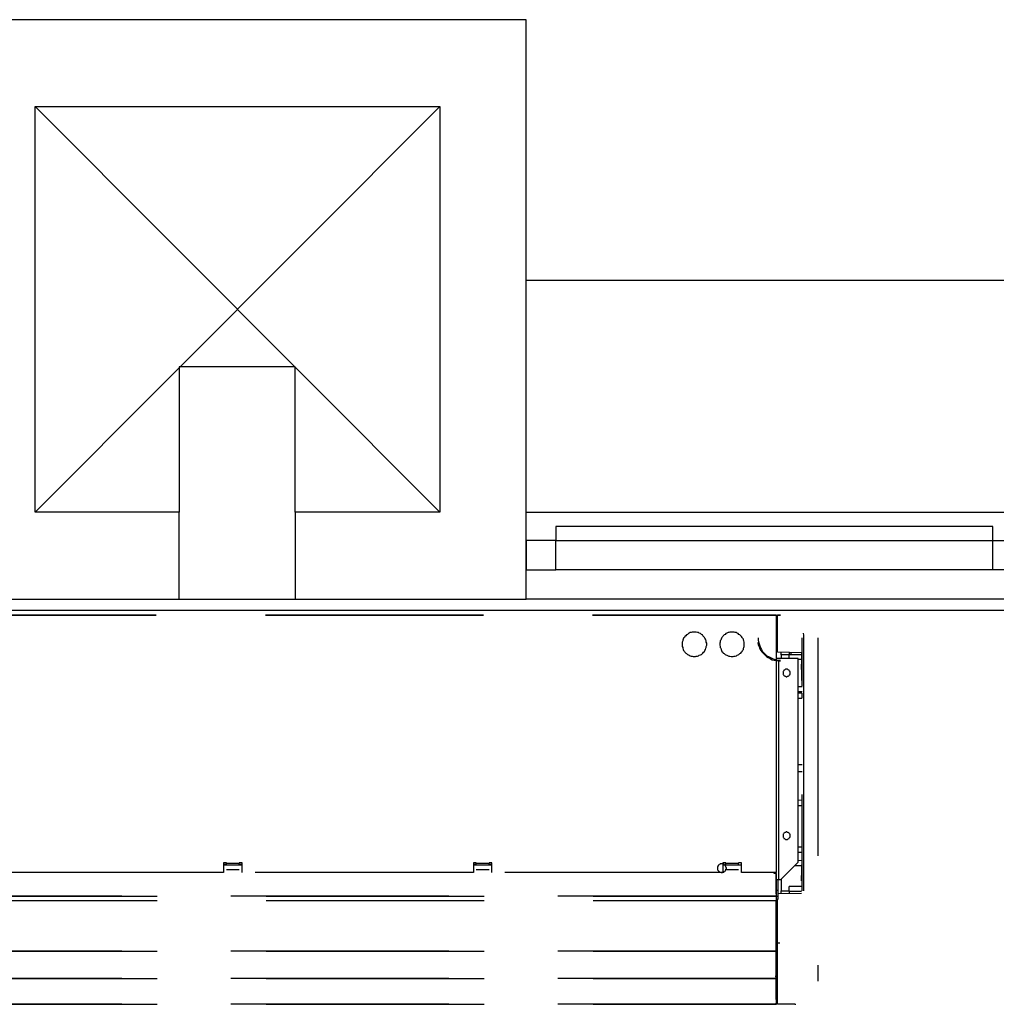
# Model space of a CAD drawing. Header units: millimetres. Extents: x 335 to 739279, y -1 to 84.
# Tile 235 of 244: x 412.12 to 414.36, y 39.89 to 42.15. Entities that reach past the tile are written whole.
import ezdxf

# ---------------------------------------------------------------- set-up
doc = ezdxf.new("R2010")
doc.units = ezdxf.units.MM
doc.header["$MEASUREMENT"] = 0
doc.linetypes.add('Dashed', pattern=[0.75, 0.5, -0.25])

msp = doc.modelspace()

# ---------------------------------------------------------------- linework, layer by layer
at = {"color": 7}
for p, q in [((413.2808, 42.1459), (411.9548, 42.1459)), ((413.2808, 40.8179), (413.2808, 42.1459)), ((412.1548, 41.0169), (412.1548, 41.9469)), ((412.1548, 41.9469), (413.0828, 41.9469)), ((412.1548, 41.9469), (413.0828, 41.0169)), ((413.0828, 41.9469), (412.1548, 41.0169)), ((413.0828, 41.9469), (413.0828, 41.0169)), ((413.2808, 41.5489), (419.6368, 41.5489)), ((412.7508, 41.3499), (412.4848, 41.3499)), ((412.4848, 41.3499), (412.4848, 41.0169)), ((412.7508, 41.0169), (412.7508, 41.3499)), ((412.4848, 41.0169), (412.1548, 41.0169)), ((412.4848, 40.8179), (412.4848, 41.0169)), ((413.0828, 41.0169), (412.7508, 41.0169)), ((412.7508, 41.0169), (412.7508, 40.8179)), ((413.2808, 41.0169), (419.6368, 41.0169)), ((414.3508, 40.9839), (413.3488, 40.9839)), ((413.3488, 40.9839), (413.3488, 40.9519)), ((414.3508, 40.9519), (414.3508, 40.9839)), ((413.3488, 40.9519), (413.2808, 40.9519)), ((413.2808, 40.9519), (413.2808, 40.8849)), ((413.3488, 40.9519), (414.3508, 40.9519)), ((413.3488, 40.8849), (413.3488, 40.9519)), ((414.3508, 40.8849), (414.3508, 40.9519)), ((414.3508, 40.9519), (414.4158, 40.9519)), ((413.2808, 40.8849), (413.3488, 40.8849)), ((414.3508, 40.8849), (413.3488, 40.8849)), ((414.4158, 40.8849), (414.3508, 40.8849)), ((411.9548, 40.8179), (413.2808, 40.8179)), ((419.6368, 40.8179), (413.2808, 40.8179)), ((420.2738, 40.7919), (388.4178, 40.7919))]:
    msp.add_line(p, q, dxfattribs=at)
at = {"color": 8, "linetype": 'Dashed'}
for p, q in [((411.9328, 40.7819), (413.8538, 40.7819)), ((411.9328, 40.7809), (413.8538, 40.7809)), ((413.8538, 40.7819), (413.8538, 40.7809)), ((413.8538, 40.7809), (413.8538, 40.1909)), ((413.8538, 40.7809), (413.8548, 40.7809)), ((413.8548, 40.1909), (413.8548, 40.7809)), ((413.8558, 40.7789), (413.8548, 40.7789)), ((413.8548, 40.7649), (413.8558, 40.7649)), ((413.8558, 40.7649), (413.8558, 40.7789)), ((413.8558, 40.7649), (413.8558, 40.7459)), ((413.8568, 40.7819), (413.8638, 40.7819)), ((413.8568, 40.7799), (413.8568, 40.7819)), ((413.8568, 40.6959), (413.8568, 40.7799)), ((413.8638, 40.7799), (413.8568, 40.7799)), ((413.8558, 40.7419), (413.8558, 40.7159)), ((413.9158, 40.7399), (413.9168, 40.7349)), ((413.9138, 40.6179), (413.9138, 40.7289)), ((413.9168, 40.7349), (413.9168, 40.7289)), ((413.9168, 40.7289), (413.9168, 40.7239)), ((413.9168, 40.7239), (413.9168, 40.7019)), ((413.9498, 40.7289), (413.9498, 39.9419)), ((413.8548, 40.7159), (413.8568, 40.7159)), ((413.9118, 40.6949), (413.8568, 40.6959)), ((413.8658, 40.6899), (413.8658, 40.6959)), ((413.8838, 40.6949), (413.8898, 40.6949)), ((413.8838, 40.6949), (413.8838, 40.6909)), ((413.9118, 40.6949), (413.9118, 40.6689)), ((413.9168, 40.7019), (413.9168, 40.6169)), ((413.8598, 40.6819), (413.8548, 40.6819)), ((413.8598, 40.1749), (413.8598, 40.6819)), ((413.9048, 40.6819), (413.8598, 40.6819)), ((413.8658, 40.6899), (413.8658, 40.6819)), ((413.8838, 40.6899), (413.8658, 40.6899)), ((413.8838, 40.6819), (413.8838, 40.6909)), ((413.8838, 40.6909), (413.8948, 40.6909)), ((413.8948, 40.6909), (413.9118, 40.6909)), ((413.9048, 40.2149), (413.9048, 40.6819)), ((413.9048, 40.6799), (413.9118, 40.6799)), ((413.9138, 40.6179), (413.9118, 40.6689)), ((413.9138, 40.6169), (413.9048, 40.6169)), ((413.9048, 40.6059), (413.9138, 40.6059)), ((413.9168, 40.6169), (413.9168, 40.2759)), ((413.9128, 40.6019), (413.9048, 40.6019)), ((413.9048, 40.5909), (413.9128, 40.5909)), ((413.9128, 40.6019), (413.9128, 40.5909)), ((413.9138, 40.4379), (413.9048, 40.4379)), ((413.9138, 40.4219), (413.9048, 40.4219)), ((413.9138, 40.3569), (413.9048, 40.3559)), ((413.9138, 40.2869), (413.9138, 40.3699)), ((413.9138, 40.3209), (413.9138, 40.3699)), ((413.9048, 40.3449), (413.9138, 40.3449)), ((413.9138, 40.2219), (413.9138, 40.3209)), ((413.9138, 40.1949), (413.9138, 40.2869)), ((413.9168, 40.2759), (413.9168, 40.1949)), ((413.9128, 40.2489), (413.9048, 40.2489)), ((413.9128, 40.2489), (413.9128, 40.2379)), ((413.9048, 40.2379), (413.9128, 40.2379)), ((413.9118, 40.1719), (413.9138, 40.2219)), ((413.9128, 40.1939), (413.9138, 40.2219)), ((412.5938, 40.2129), (412.5868, 40.2129)), ((412.5868, 40.2129), (412.5868, 40.1909)), ((412.5868, 40.2099), (412.5938, 40.2099)), ((412.5868, 40.2089), (412.6298, 40.2089)), ((412.5938, 40.2119), (412.5938, 40.2129)), ((412.6228, 40.2119), (412.5938, 40.2119)), ((412.5938, 40.2089), (412.5938, 40.2119)), ((412.6298, 40.2129), (412.6228, 40.2129)), ((412.6228, 40.2119), (412.6228, 40.2129)), ((412.6228, 40.2089), (412.6228, 40.2119)), ((412.6228, 40.2099), (412.6298, 40.2099)), ((412.6298, 40.1909), (412.6298, 40.2129)), ((413.1658, 40.2129), (413.1598, 40.2129)), ((413.1598, 40.2129), (413.1598, 40.1909)), ((413.1598, 40.2099), (413.1658, 40.2099)), ((413.1598, 40.2089), (413.2018, 40.2089)), ((413.1658, 40.2119), (413.1658, 40.2129)), ((413.1958, 40.2119), (413.1658, 40.2119)), ((413.1658, 40.2089), (413.1658, 40.2119)), ((413.2018, 40.2129), (413.1958, 40.2129)), ((413.1958, 40.2119), (413.1958, 40.2129)), ((413.1958, 40.2089), (413.1958, 40.2119)), ((413.1958, 40.2099), (413.2018, 40.2099)), ((413.2018, 40.1909), (413.2018, 40.2129)), ((413.7388, 40.2129), (413.7318, 40.2129)), ((413.7318, 40.2129), (413.7318, 40.1909)), ((413.7318, 40.2089), (413.7748, 40.2089)), ((413.7388, 40.2119), (413.7388, 40.2129)), ((413.7678, 40.2119), (413.7388, 40.2119)), ((413.7388, 40.2089), (413.7388, 40.2119)), ((413.7748, 40.2129), (413.7678, 40.2129)), ((413.7678, 40.2119), (413.7678, 40.2129)), ((413.7678, 40.2089), (413.7678, 40.2119)), ((413.7748, 40.1909), (413.7748, 40.2129)), ((413.8648, 40.1749), (413.9048, 40.2149)), ((413.8968, 40.2069), (413.9138, 40.2069)), ((413.9138, 40.2189), (413.9048, 40.2179)), ((412.5868, 40.1909), (412.0568, 40.1909)), ((412.6228, 40.1969), (412.5938, 40.1969)), ((413.1598, 40.1909), (412.6298, 40.1909)), ((413.1958, 40.1969), (413.1658, 40.1969)), ((413.7318, 40.1909), (413.2018, 40.1909)), ((413.7678, 40.1969), (413.7388, 40.1969)), ((413.8538, 40.1909), (413.7748, 40.1909)), ((413.8498, 40.1889), (413.8498, 40.1909)), ((413.8538, 40.1889), (413.8498, 40.1889)), ((413.8528, 40.1889), (413.8528, 40.1909)), ((413.8528, 40.1909), (413.8528, 40.1889)), ((413.8548, 40.1909), (413.8538, 40.1909)), ((413.8538, 40.1889), (413.8538, 40.1909)), ((413.8538, 40.1419), (413.8538, 40.1889)), ((413.8538, 40.1889), (413.8548, 40.1889)), ((413.8548, 40.1419), (413.8548, 40.1889)), ((413.8548, 40.1749), (413.8598, 40.1749)), ((413.8578, 40.1749), (413.8578, 40.1499)), ((413.8598, 40.1749), (413.8648, 40.1749)), ((413.8658, 40.1769), (413.8658, 40.1489)), ((413.9118, 40.1719), (413.9128, 40.1939)), ((413.9138, 40.1489), (413.9138, 40.1949)), ((413.9168, 40.1949), (413.9168, 40.1489)), ((413.9118, 40.1589), (413.8838, 40.1589)), ((413.8838, 40.1479), (413.8838, 40.1589)), ((411.9348, 40.1369), (413.8538, 40.1369)), ((413.8538, 40.1369), (411.9348, 40.1369)), ((413.8538, 40.1419), (413.8538, 40.1369)), ((413.8548, 40.1419), (413.8538, 40.1419)), ((413.8538, 40.1369), (413.8538, 40.1269)), ((413.8578, 40.1359), (413.8538, 40.1359)), ((413.8578, 40.1499), (413.8548, 40.1499)), ((413.8578, 40.1499), (413.8578, 40.1359)), ((413.8578, 40.1429), (413.9118, 40.1439)), ((413.8578, 40.1359), (413.8578, 40.1289)), ((413.8658, 40.1439), (413.8658, 40.1489)), ((413.8658, 40.1489), (413.8838, 40.1489)), ((413.8838, 40.1479), (413.8838, 40.1439)), ((413.8838, 40.1479), (413.8948, 40.1479)), ((413.8948, 40.1479), (413.9118, 40.1479)), ((411.9348, 40.1269), (413.8538, 40.1269)), ((413.8578, 40.1289), (413.8538, 40.1289)), ((413.8538, 40.1269), (413.8538, 40.1259)), ((413.8538, 40.0129), (413.8538, 40.1259)), ((413.8538, 40.1259), (413.8548, 40.1259)), ((413.8548, 40.1259), (413.8548, 40.0129)), ((413.8568, 40.0289), (413.8568, 40.1289)), ((413.8568, 39.8889), (413.8568, 40.0289)), ((413.8628, 40.0289), (413.8568, 40.0289)), ((411.9348, 40.0109), (413.8538, 40.0109)), ((413.8538, 40.0109), (411.9348, 40.0109)), ((413.8538, 40.0129), (413.8538, 40.0109)), ((413.8548, 40.0129), (413.8538, 40.0129)), ((413.8568, 40.0119), (413.8538, 40.0119)), ((413.8538, 40.0109), (413.8538, 40.0079)), ((413.8538, 40.0079), (413.8538, 40.0089)), ((413.8538, 39.9509), (413.8538, 40.0079)), ((413.8538, 40.0079), (413.8548, 40.0079)), ((413.8548, 40.0079), (413.8548, 40.0089)), ((413.8548, 39.9519), (413.8548, 40.0079)), ((413.8538, 39.9509), (413.8538, 39.9479)), ((413.8568, 39.9489), (413.8538, 39.9489)), ((411.9348, 39.9479), (413.8538, 39.9479)), ((413.8538, 39.9479), (411.9348, 39.9479)), ((413.8538, 39.9479), (413.8538, 39.9449)), ((413.8538, 39.9449), (413.8538, 39.9459)), ((413.8538, 39.8999), (413.8538, 39.9449)), ((413.8538, 39.9449), (413.8548, 39.9449)), ((413.8538, 39.9449), (413.8548, 39.9449)), ((413.8548, 39.9449), (413.8548, 39.9459)), ((413.8548, 39.9449), (413.8548, 39.8999)), ((411.9348, 39.8889), (413.8538, 39.8889)), ((413.8538, 39.8889), (411.9348, 39.8889)), ((413.8538, 39.8999), (413.8538, 39.8889)), ((413.8548, 39.8999), (413.8538, 39.8999)), ((413.8538, 39.8899), (413.8538, 39.8909)), ((413.8568, 39.8909), (413.8538, 39.8909)), ((413.8538, 39.8899), (413.8548, 39.8899)), ((413.8548, 39.8899), (413.8548, 39.8909)), ((413.8968, 39.8889), (413.8568, 39.8889)), ((413.8968, 39.8889), (413.8988, 39.8889))]:
    msp.add_line(p, q, dxfattribs=at)
for points in [[(413.6668, 40.7419), (413.6638, 40.7419), (413.6618, 40.7419), (413.6588, 40.7409), (413.6568, 40.7409), (413.6548, 40.7399), (413.6528, 40.7389), (413.6508, 40.7369), (413.6488, 40.7359), (413.6468, 40.7339), (413.6448, 40.7319), (413.6438, 40.7299), (413.6418, 40.7279), (413.6408, 40.7259), (413.6398, 40.7239), (413.6398, 40.7219), (413.6388, 40.7189), (413.6388, 40.7169), (413.6388, 40.7139), (413.6388, 40.7119), (413.6388, 40.7089), (413.6398, 40.7069), (413.6398, 40.7049), (413.6408, 40.7019), (413.6418, 40.6999), (413.6438, 40.6979), (413.6448, 40.6959), (413.6468, 40.6939), (413.6488, 40.6929), (413.6508, 40.6909), (413.6528, 40.6899), (413.6548, 40.6889), (413.6568, 40.6879), (413.6588, 40.6869), (413.6618, 40.6869), (413.6638, 40.6859), (413.6668, 40.6859), (413.6688, 40.6859), (413.6708, 40.6869), (413.6738, 40.6869), (413.6758, 40.6879), (413.6778, 40.6889), (413.6808, 40.6899), (413.6828, 40.6909), (413.6848, 40.6929), (413.6858, 40.6939), (413.6878, 40.6959), (413.6898, 40.6979), (413.6908, 40.6999), (413.6918, 40.7019), (413.6928, 40.7049), (413.6938, 40.7069), (413.6938, 40.7089), (413.6948, 40.7119), (413.6948, 40.7139), (413.6948, 40.7169), (413.6938, 40.7189), (413.6938, 40.7219), (413.6928, 40.7239), (413.6918, 40.7259), (413.6908, 40.7279), (413.6898, 40.7299), (413.6878, 40.7319), (413.6858, 40.7339), (413.6848, 40.7359), (413.6828, 40.7369), (413.6808, 40.7389), (413.6778, 40.7399), (413.6758, 40.7409), (413.6738, 40.7409), (413.6708, 40.7419), (413.6688, 40.7419), (413.6668, 40.7419)], [(413.7528, 40.7419), (413.7508, 40.7419), (413.7478, 40.7419), (413.7458, 40.7409), (413.7438, 40.7409), (413.7408, 40.7399), (413.7388, 40.7389), (413.7368, 40.7369), (413.7348, 40.7359), (413.7328, 40.7339), (413.7318, 40.7319), (413.7298, 40.7299), (413.7288, 40.7279), (413.7278, 40.7259), (413.7268, 40.7239), (413.7258, 40.7219), (413.7258, 40.7189), (413.7248, 40.7169), (413.7248, 40.7139), (413.7248, 40.7119), (413.7258, 40.7089), (413.7258, 40.7069), (413.7268, 40.7049), (413.7278, 40.7019), (413.7288, 40.6999), (413.7298, 40.6979), (413.7318, 40.6959), (413.7328, 40.6939), (413.7348, 40.6929), (413.7368, 40.6909), (413.7388, 40.6899), (413.7408, 40.6889), (413.7438, 40.6879), (413.7458, 40.6869), (413.7478, 40.6869), (413.7508, 40.6859), (413.7528, 40.6859), (413.7558, 40.6859), (413.7578, 40.6869), (413.7598, 40.6869), (413.7628, 40.6879), (413.7648, 40.6889), (413.7668, 40.6899), (413.7688, 40.6909), (413.7708, 40.6929), (413.7728, 40.6939), (413.7748, 40.6959), (413.7758, 40.6979), (413.7768, 40.6999), (413.7788, 40.7019), (413.7788, 40.7049), (413.7798, 40.7069), (413.7808, 40.7089), (413.7808, 40.7119), (413.7808, 40.7139), (413.7808, 40.7169), (413.7808, 40.7189), (413.7798, 40.7219), (413.7788, 40.7239), (413.7788, 40.7259), (413.7768, 40.7279), (413.7758, 40.7299), (413.7748, 40.7319), (413.7728, 40.7339), (413.7708, 40.7359), (413.7688, 40.7369), (413.7668, 40.7389), (413.7648, 40.7399), (413.7628, 40.7409), (413.7598, 40.7409), (413.7578, 40.7419), (413.7558, 40.7419), (413.7528, 40.7419)], [(413.8118, 40.7179), (413.8128, 40.7129), (413.8148, 40.7089), (413.8168, 40.7039), (413.8188, 40.6999), (413.8218, 40.6959), (413.8248, 40.6929), (413.8288, 40.6889), (413.8318, 40.6859), (413.8358, 40.6839), (413.8408, 40.6809), (413.8448, 40.6789), (413.8498, 40.6779), (413.8538, 40.6769), (413.8588, 40.6759), (413.8638, 40.6759)], [(413.8128, 40.7289), (413.8128, 40.7239), (413.8138, 40.7199), (413.8148, 40.7149), (413.8168, 40.7109), (413.8178, 40.7059), (413.8208, 40.7019), (413.8228, 40.6979), (413.8258, 40.6949), (413.8298, 40.6909), (413.8328, 40.6879), (413.8368, 40.6859), (413.8408, 40.6839), (413.8458, 40.6819), (413.8498, 40.6799), (413.8548, 40.6789), (413.8588, 40.6779), (413.8638, 40.6779)], [(413.8778, 40.6569), (413.8768, 40.6569), (413.8768, 40.6569), (413.8758, 40.6569), (413.8748, 40.6559), (413.8748, 40.6559), (413.8738, 40.6559), (413.8728, 40.6549), (413.8728, 40.6549), (413.8718, 40.6549), (413.8718, 40.6539), (413.8708, 40.6529), (413.8708, 40.6529), (413.8698, 40.6519), (413.8698, 40.6519), (413.8698, 40.6509), (413.8698, 40.6499), (413.8698, 40.6489), (413.8698, 40.6489), (413.8698, 40.6479), (413.8698, 40.6469), (413.8698, 40.6469), (413.8698, 40.6459), (413.8698, 40.6449), (413.8708, 40.6439), (413.8708, 40.6439), (413.8718, 40.6429), (413.8718, 40.6429), (413.8728, 40.6419), (413.8728, 40.6419), (413.8738, 40.6409), (413.8748, 40.6409), (413.8748, 40.6409), (413.8758, 40.6409), (413.8768, 40.6399), (413.8768, 40.6399), (413.8778, 40.6399), (413.8788, 40.6399), (413.8788, 40.6399), (413.8798, 40.6409), (413.8808, 40.6409), (413.8818, 40.6409), (413.8818, 40.6409), (413.8828, 40.6419), (413.8828, 40.6419), (413.8838, 40.6429), (413.8838, 40.6429), (413.8848, 40.6439), (413.8848, 40.6439), (413.8858, 40.6449), (413.8858, 40.6459), (413.8858, 40.6469), (413.8858, 40.6469), (413.8858, 40.6479), (413.8858, 40.6489), (413.8858, 40.6489), (413.8858, 40.6499), (413.8858, 40.6509), (413.8858, 40.6519), (413.8858, 40.6519), (413.8848, 40.6529), (413.8848, 40.6529), (413.8838, 40.6539), (413.8838, 40.6549), (413.8828, 40.6549), (413.8828, 40.6549), (413.8818, 40.6559), (413.8818, 40.6559), (413.8808, 40.6559), (413.8798, 40.6569), (413.8788, 40.6569), (413.8788, 40.6569), (413.8778, 40.6569)], [(413.8778, 40.2839), (413.8768, 40.2839), (413.8768, 40.2839), (413.8758, 40.2829), (413.8748, 40.2829), (413.8748, 40.2829), (413.8738, 40.2829), (413.8728, 40.2819), (413.8728, 40.2819), (413.8718, 40.2809), (413.8718, 40.2809), (413.8708, 40.2799), (413.8708, 40.2799), (413.8698, 40.2789), (413.8698, 40.2779), (413.8698, 40.2769), (413.8698, 40.2769), (413.8698, 40.2759), (413.8698, 40.2749), (413.8698, 40.2749), (413.8698, 40.2739), (413.8698, 40.2729), (413.8698, 40.2719), (413.8698, 40.2719), (413.8708, 40.2709), (413.8708, 40.2709), (413.8718, 40.2699), (413.8718, 40.2689), (413.8728, 40.2689), (413.8728, 40.2689), (413.8738, 40.2679), (413.8748, 40.2679), (413.8748, 40.2679), (413.8758, 40.2669), (413.8768, 40.2669), (413.8768, 40.2669), (413.8778, 40.2669), (413.8788, 40.2669), (413.8788, 40.2669), (413.8798, 40.2669), (413.8808, 40.2679), (413.8818, 40.2679), (413.8818, 40.2679), (413.8828, 40.2689), (413.8828, 40.2689), (413.8838, 40.2689), (413.8838, 40.2699), (413.8848, 40.2709), (413.8848, 40.2709), (413.8858, 40.2719), (413.8858, 40.2719), (413.8858, 40.2729), (413.8858, 40.2739), (413.8858, 40.2749), (413.8858, 40.2749), (413.8858, 40.2759), (413.8858, 40.2769), (413.8858, 40.2769), (413.8858, 40.2779), (413.8858, 40.2789), (413.8848, 40.2799), (413.8848, 40.2799), (413.8838, 40.2809), (413.8838, 40.2809), (413.8828, 40.2819), (413.8828, 40.2819), (413.8818, 40.2829), (413.8818, 40.2829), (413.8808, 40.2829), (413.8798, 40.2829), (413.8788, 40.2839), (413.8788, 40.2839), (413.8778, 40.2839)], [(413.7298, 40.2109), (413.7288, 40.2109), (413.7278, 40.2109), (413.7268, 40.2109), (413.7258, 40.2109), (413.7248, 40.2099), (413.7248, 40.2099), (413.7238, 40.2089), (413.7228, 40.2089), (413.7218, 40.2079), (413.7218, 40.2079), (413.7208, 40.2069), (413.7208, 40.2059), (413.7198, 40.2049), (413.7198, 40.2049), (413.7198, 40.2039), (413.7198, 40.2029), (413.7198, 40.2019), (413.7198, 40.2009), (413.7198, 40.1999), (413.7198, 40.1989), (413.7198, 40.1989), (413.7198, 40.1979), (413.7198, 40.1969), (413.7208, 40.1959), (413.7208, 40.1949), (413.7218, 40.1949), (413.7218, 40.1939), (413.7228, 40.1939), (413.7238, 40.1929), (413.7248, 40.1929), (413.7248, 40.1919), (413.7258, 40.1919), (413.7268, 40.1919), (413.7278, 40.1909), (413.7288, 40.1909), (413.7298, 40.1909), (413.7298, 40.1909), (413.7308, 40.1909), (413.7318, 40.1919), (413.7328, 40.1919), (413.7338, 40.1919), (413.7348, 40.1929), (413.7348, 40.1929), (413.7358, 40.1939), (413.7368, 40.1939), (413.7368, 40.1949), (413.7378, 40.1949), (413.7378, 40.1959), (413.7388, 40.1969), (413.7388, 40.1979), (413.7388, 40.1989), (413.7388, 40.1989), (413.7398, 40.1999), (413.7398, 40.2009), (413.7398, 40.2019), (413.7388, 40.2029), (413.7388, 40.2039), (413.7388, 40.2049), (413.7388, 40.2049), (413.7378, 40.2059), (413.7378, 40.2069), (413.7368, 40.2079), (413.7368, 40.2079), (413.7358, 40.2089), (413.7348, 40.2089), (413.7348, 40.2099), (413.7338, 40.2099), (413.7328, 40.2109), (413.7318, 40.2109), (413.7308, 40.2109), (413.7298, 40.2109), (413.7298, 40.2109)], [(413.8538, 40.0109), (413.8538, 40.0109), (413.8538, 40.0109), (413.8538, 40.0109), (413.8538, 40.0109), (413.8538, 40.0109), (413.8538, 40.0109), (413.8538, 40.0109), (413.8538, 40.0109), (413.8528, 40.0109), (413.8528, 40.0109), (413.8528, 40.0109), (413.8528, 40.0099), (413.8528, 40.0099), (413.8528, 40.0099), (413.8528, 40.0099), (413.8528, 40.0099), (413.8528, 40.0099), (413.8528, 40.0099), (413.8528, 40.0099), (413.8528, 40.0089), (413.8528, 40.0089), (413.8528, 40.0089), (413.8528, 40.0089), (413.8528, 40.0089), (413.8528, 40.0089), (413.8528, 40.0089), (413.8528, 40.0089), (413.8538, 40.0089), (413.8538, 40.0089), (413.8538, 40.0079), (413.8538, 40.0079), (413.8538, 40.0079), (413.8538, 40.0079), (413.8538, 40.0079), (413.8538, 40.0079), (413.8538, 40.0079), (413.8548, 40.0079), (413.8548, 40.0079), (413.8548, 40.0079), (413.8548, 40.0079), (413.8548, 40.0079), (413.8548, 40.0079), (413.8548, 40.0089), (413.8548, 40.0089), (413.8558, 40.0089), (413.8558, 40.0089), (413.8558, 40.0089), (413.8558, 40.0089), (413.8558, 40.0089), (413.8558, 40.0089), (413.8558, 40.0089), (413.8558, 40.0089), (413.8558, 40.0099), (413.8558, 40.0099), (413.8558, 40.0099), (413.8558, 40.0099), (413.8558, 40.0099), (413.8558, 40.0099), (413.8558, 40.0099), (413.8558, 40.0099), (413.8558, 40.0109), (413.8558, 40.0109), (413.8558, 40.0109), (413.8548, 40.0109), (413.8548, 40.0109), (413.8548, 40.0109), (413.8548, 40.0109), (413.8548, 40.0109), (413.8548, 40.0109), (413.8548, 40.0109), (413.8548, 40.0109), (413.8538, 40.0109)], [(413.8538, 39.9539), (413.8538, 39.9539), (413.8538, 39.9539), (413.8538, 39.9539), (413.8538, 39.9539), (413.8538, 39.9539), (413.8538, 39.9539), (413.8538, 39.9539), (413.8538, 39.9539), (413.8528, 39.9539), (413.8528, 39.9539), (413.8528, 39.9539), (413.8528, 39.9539), (413.8528, 39.9539), (413.8528, 39.9529), (413.8528, 39.9529), (413.8528, 39.9529), (413.8528, 39.9529), (413.8528, 39.9529), (413.8528, 39.9529), (413.8528, 39.9529), (413.8528, 39.9529), (413.8528, 39.9519), (413.8528, 39.9519), (413.8528, 39.9519), (413.8528, 39.9519), (413.8528, 39.9519), (413.8528, 39.9519), (413.8538, 39.9519), (413.8538, 39.9519), (413.8538, 39.9519), (413.8538, 39.9519), (413.8538, 39.9519), (413.8538, 39.9509), (413.8538, 39.9509), (413.8538, 39.9509), (413.8538, 39.9509), (413.8548, 39.9509), (413.8548, 39.9509), (413.8548, 39.9509), (413.8548, 39.9519), (413.8548, 39.9519), (413.8548, 39.9519), (413.8548, 39.9519), (413.8548, 39.9519), (413.8558, 39.9519), (413.8558, 39.9519), (413.8558, 39.9519), (413.8558, 39.9519), (413.8558, 39.9519), (413.8558, 39.9519), (413.8558, 39.9529), (413.8558, 39.9529), (413.8558, 39.9529), (413.8558, 39.9529), (413.8558, 39.9529), (413.8558, 39.9529), (413.8558, 39.9529), (413.8558, 39.9529), (413.8558, 39.9539), (413.8558, 39.9539), (413.8558, 39.9539), (413.8558, 39.9539), (413.8558, 39.9539), (413.8548, 39.9539), (413.8548, 39.9539), (413.8548, 39.9539), (413.8548, 39.9539), (413.8548, 39.9539), (413.8548, 39.9539), (413.8548, 39.9539), (413.8548, 39.9539), (413.8538, 39.9539)], [(413.8548, 39.8899), (413.8548, 39.8899), (413.8548, 39.8899), (413.8548, 39.8899), (413.8548, 39.8899), (413.8548, 39.8899), (413.8548, 39.8899), (413.8548, 39.8899), (413.8548, 39.8899), (413.8548, 39.8899), (413.8548, 39.8899), (413.8548, 39.8899), (413.8548, 39.8899), (413.8548, 39.8899), (413.8548, 39.8909), (413.8538, 39.8909), (413.8538, 39.8909), (413.8538, 39.8909), (413.8538, 39.8909), (413.8538, 39.8909), (413.8538, 39.8909), (413.8538, 39.8909), (413.8538, 39.8909), (413.8538, 39.8899), (413.8538, 39.8899), (413.8538, 39.8899), (413.8538, 39.8899), (413.8538, 39.8899), (413.8538, 39.8899), (413.8538, 39.8899), (413.8538, 39.8899), (413.8528, 39.8899), (413.8528, 39.8899), (413.8528, 39.8899), (413.8528, 39.8899), (413.8528, 39.8899), (413.8528, 39.8899), (413.8528, 39.8899), (413.8528, 39.8899), (413.8528, 39.8889), (413.8528, 39.8889), (413.8528, 39.8889), (413.8538, 39.8889), (413.8538, 39.8889), (413.8538, 39.8889), (413.8538, 39.8889), (413.8538, 39.8889), (413.8538, 39.8889), (413.8538, 39.8889), (413.8538, 39.8889), (413.8538, 39.8889), (413.8538, 39.8889), (413.8538, 39.8889), (413.8538, 39.8889), (413.8538, 39.8889), (413.8538, 39.8889), (413.8538, 39.8889), (413.8538, 39.8889), (413.8548, 39.8889), (413.8548, 39.8889), (413.8548, 39.8889), (413.8548, 39.8889), (413.8548, 39.8889), (413.8548, 39.8889), (413.8548, 39.8889), (413.8548, 39.8889), (413.8548, 39.8889), (413.8548, 39.8889), (413.8548, 39.8889), (413.8548, 39.8889), (413.8548, 39.8899), (413.8548, 39.8899), (413.8548, 39.8899)]]:
    msp.add_lwpolyline(points, dxfattribs=at)

doc.saveas('drawing.dxf')
